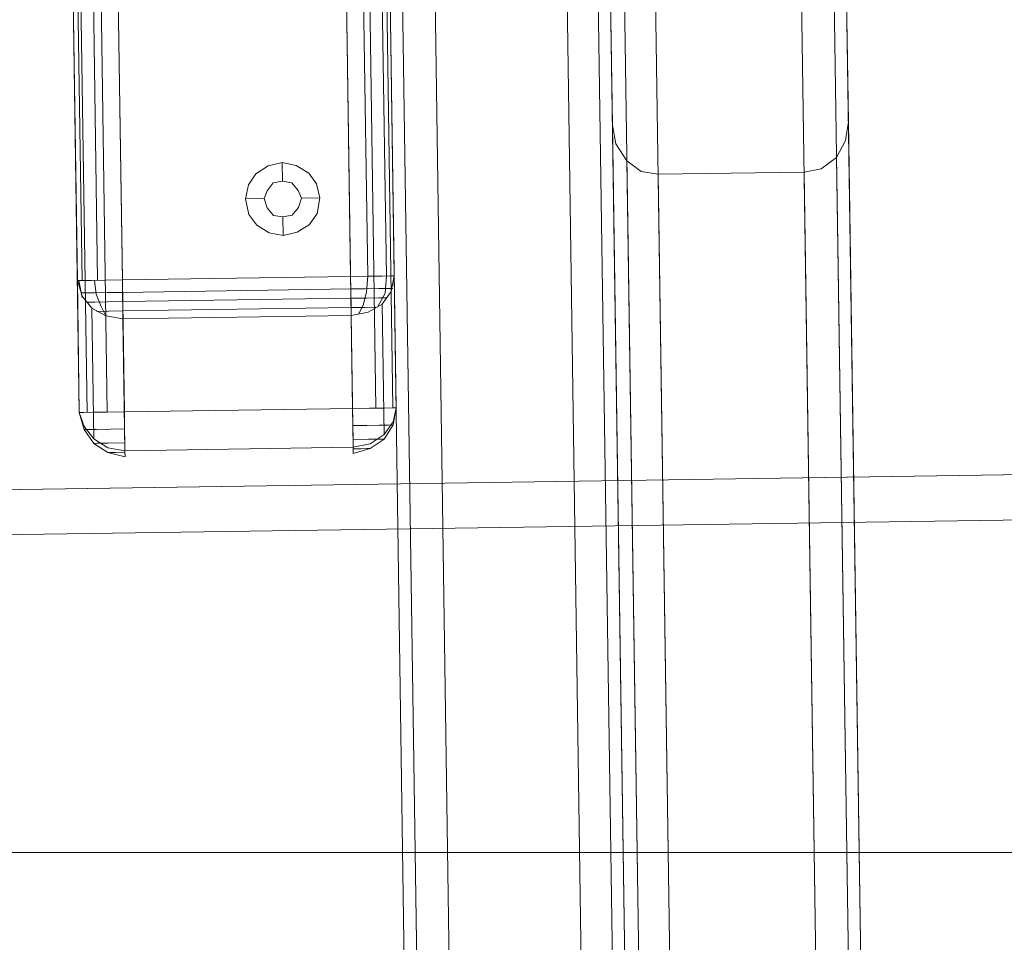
# Model space of a CAD drawing. Extents: x 147111805 to 147230536, y 410950310 to 411028142.
# Tile 142 of 256: x 147184137 to 147184271, y 410981515 to 410981641. Entities that reach past the tile are written whole.
import ezdxf

# ---------------------------------------------------------------- set-up
doc = ezdxf.new("R2010")
doc.units = 0
doc.header["$LTSCALE"] = 100
doc.layers.add('T--A9041--_VERHARDINGEN_Tegels', color=9, linetype='Continuous', transparency=0.3)
doc.layers.add('T--L9071--_TERREINMEUBILAIR_Stoelen', color=1, linetype='Continuous')

# ---------------------------------------------------------------- blocks, each defined once
blk = doc.blocks.new('Picknicktafel 180x160cm')
at = {"layer": 'T--L9071--_TERREINMEUBILAIR_Stoelen', "lineweight": 0}
for p, q in [((198.6396153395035, 0), (198.6396153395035, 1589.116922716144)), ((216.5826199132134, 0), (216.5826199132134, 1589.116922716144)), ((194.2066377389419, 1588.06145185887), (194.2066377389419, 1.055470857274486)), ((220.8045033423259, 1588.06145185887), (220.8045033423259, 1.055470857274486)), ((192.5178843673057, 3.588600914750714), (192.5178843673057, 1585.528321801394)), ((222.4932567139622, 3.588600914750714), (222.4932567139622, 1585.528321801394)), ((149.454673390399, 1311.316993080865), (149.454673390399, 1578.77330831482)), ((149.454673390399, 1578.77330831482), (149.454673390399, 1311.316993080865)), ((150.510144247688, 1578.77330831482), (150.510144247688, 1311.316993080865)), ((153.2543684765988, 1578.77330831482), (153.2543684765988, 1311.316993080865)), ((155.5764043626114, 1311.316993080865), (155.5764043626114, 1578.77330831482)), ((186.6072475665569, 1578.77330831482), (186.6072475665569, 1311.316993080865)), ((186.6072475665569, 1578.77330831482), (186.6072475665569, 1311.316993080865)), ((189.7736601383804, 1578.77330831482), (189.7736601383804, 1311.316993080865)), ((192.095696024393, 1578.77330831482), (192.095696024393, 1311.316993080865)), ((192.5178843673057, 1311.316993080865), (192.5178843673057, 1578.77330831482)), ((149.454673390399, 1329.259997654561), (149.454673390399, 1560.830303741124)), ((150.0879559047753, 1560.830303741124), (150.0879559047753, 1329.259997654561)), ((152.1988976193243, 1560.830303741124), (152.1988976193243, 1329.259997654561)), ((155.5764043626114, 1329.259997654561), (155.5764043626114, 1560.830303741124)), ((155.5764043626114, 1560.830303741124), (155.5764043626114, 1329.259997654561)), ((186.6072475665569, 1329.259997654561), (186.6072475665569, 1560.830303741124)), ((188.929283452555, 1560.830303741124), (188.929283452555, 1329.259997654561)), ((191.4624135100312, 1560.830303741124), (191.4624135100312, 1329.259997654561)), ((192.5178843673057, 1329.259997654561), (192.5178843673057, 1560.830303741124)), ((192.5178843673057, 1560.830303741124), (192.5178843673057, 1329.259997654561)), ((192.5178843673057, 1540.565263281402), (192.5178843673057, 48.55165943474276)), ((222.4932567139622, 1540.565263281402), (222.4932567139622, 48.55165943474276)), ((194.2066377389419, 1538.032133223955), (194.2066377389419, 51.08478949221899)), ((198.6396153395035, 52.14026034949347), (198.6396153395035, 1537.187756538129)), ((216.5826199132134, 1537.187756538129), (216.5826199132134, 52.14026034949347)), ((220.8045033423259, 1538.032133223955), (220.8045033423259, 51.08478949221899)), ((228.6149876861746, 1452.327899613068), (228.6149876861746, 1066.236660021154)), ((248.4578398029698, 1066.236660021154), (248.4578398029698, 1452.327899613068)), ((224.3931042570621, 1450.21695789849), (224.3931042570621, 1064.336812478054)), ((252.890817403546, 1450.21695789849), (252.890817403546, 1064.336812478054)), ((222.4932567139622, 1445.361791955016), (222.4932567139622, 1349.313943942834)), ((222.4932567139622, 1059.481646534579), (222.4932567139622, 1445.361791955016)), ((254.5795707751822, 1349.313943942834), (254.5795707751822, 1445.361791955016)), ((254.5795707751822, 1445.361791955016), (254.5795707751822, 1059.481646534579)), ((222.4932567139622, 1349.313943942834), (222.9154450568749, 1346.780813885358)), ((222.4932567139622, 1349.313943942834), (222.4932567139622, 963.4337985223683)), ((254.1573824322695, 1346.780813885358), (254.5795707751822, 1349.313943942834)), ((254.5795707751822, 963.4337985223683), (254.5795707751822, 1349.313943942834)), ((254.5795707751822, 1349.313943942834), (254.5795707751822, 1349.313943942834)), ((222.9154450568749, 1346.780813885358), (224.3931042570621, 1344.45877799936)), ((252.890817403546, 1344.45877799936), (254.1573824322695, 1346.780813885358)), ((175.6303506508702, 1344.45877799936), (173.941597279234, 1343.403307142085)), ((177.5301981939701, 1344.880966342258), (175.6303506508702, 1344.45877799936)), ((179.43004573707, 1344.45877799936), (177.5301981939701, 1344.880966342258)), ((177.5301981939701, 1344.880966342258), (177.5301981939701, 1342.347836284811)), ((181.1187991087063, 1343.403307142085), (179.43004573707, 1344.45877799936)), ((224.3931042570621, 1344.45877799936), (226.292951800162, 1342.981118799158)), ((224.3931042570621, 1344.45877799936), (224.3931042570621, 958.578632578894)), ((250.7798756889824, 1342.981118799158), (252.890817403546, 1344.45877799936)), ((252.890817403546, 1344.45877799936), (252.890817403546, 958.578632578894)), ((173.941597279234, 1343.403307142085), (172.8861264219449, 1341.925647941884)), ((182.1742699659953, 1341.925647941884), (181.1187991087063, 1343.403307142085)), ((226.292951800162, 1342.981118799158), (228.6149876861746, 1342.55893045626)), ((248.4578398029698, 1342.55893045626), (250.7798756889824, 1342.981118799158)), ((172.8861264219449, 1341.925647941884), (172.4639380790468, 1340.025800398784)), ((175.4192564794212, 1341.081271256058), (176.263633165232, 1342.136742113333)), ((176.263633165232, 1342.136742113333), (175.4192564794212, 1341.081271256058)), ((176.263633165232, 1342.136742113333), (177.5301981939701, 1342.347836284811)), ((177.5301981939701, 1342.347836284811), (176.263633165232, 1342.136742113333)), ((177.5301981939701, 1342.347836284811), (178.7967632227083, 1342.136742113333)), ((178.7967632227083, 1342.136742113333), (177.5301981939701, 1342.347836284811)), ((178.7967632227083, 1342.136742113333), (179.6411399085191, 1341.081271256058)), ((179.6411399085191, 1341.081271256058), (178.7967632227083, 1342.136742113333)), ((182.5964583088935, 1340.025800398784), (182.1742699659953, 1341.925647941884)), ((228.6149876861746, 1342.55893045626), (248.4578398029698, 1342.55893045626)), ((228.6149876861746, 956.4676908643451), (228.6149876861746, 1342.55893045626)), ((228.6149876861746, 1342.55893045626), (228.6149876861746, 1342.55893045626)), ((248.4578398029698, 1342.55893045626), (248.4578398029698, 956.4676908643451)), ((172.4639380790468, 1340.025800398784), (172.8861264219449, 1337.914858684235)), ((172.4639380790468, 1340.025800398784), (174.9970681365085, 1340.025800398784)), ((174.9970681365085, 1340.025800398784), (175.4192564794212, 1341.081271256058)), ((175.4192564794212, 1341.081271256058), (174.9970681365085, 1340.025800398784)), ((175.4192564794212, 1338.75923537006), (174.9970681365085, 1340.025800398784)), ((174.9970681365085, 1340.025800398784), (174.9970681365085, 1340.025800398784)), ((174.9970681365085, 1340.025800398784), (175.4192564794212, 1338.75923537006)), ((179.6411399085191, 1341.081271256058), (180.0633282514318, 1340.025800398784)), ((180.0633282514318, 1340.025800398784), (179.6411399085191, 1341.081271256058)), ((180.0633282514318, 1340.025800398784), (179.6411399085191, 1338.75923537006)), ((179.6411399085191, 1338.75923537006), (180.0633282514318, 1340.025800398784)), ((180.0633282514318, 1340.025800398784), (180.0633282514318, 1340.025800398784)), ((182.5964583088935, 1340.025800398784), (180.0633282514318, 1340.025800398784)), ((182.1742699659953, 1337.914858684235), (182.5964583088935, 1340.025800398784)), ((182.5964583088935, 1340.025800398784), (182.5964583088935, 1340.025800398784)), ((176.263633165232, 1337.703764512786), (175.4192564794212, 1338.75923537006)), ((175.4192564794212, 1338.75923537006), (176.263633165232, 1337.703764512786)), ((179.6411399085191, 1338.75923537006), (178.7967632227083, 1337.703764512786)), ((178.7967632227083, 1337.703764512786), (179.6411399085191, 1338.75923537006)), ((172.8861264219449, 1337.914858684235), (173.941597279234, 1336.437199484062)), ((177.5301981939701, 1337.492670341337), (176.263633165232, 1337.703764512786)), ((176.263633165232, 1337.703764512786), (177.5301981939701, 1337.492670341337)), ((178.7967632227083, 1337.703764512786), (177.5301981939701, 1337.492670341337)), ((177.5301981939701, 1337.492670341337), (178.7967632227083, 1337.703764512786)), ((177.5301981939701, 1334.95954028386), (177.5301981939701, 1337.492670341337)), ((181.1187991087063, 1336.437199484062), (182.1742699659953, 1337.914858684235)), ((173.941597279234, 1336.437199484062), (175.6303506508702, 1335.381728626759)), ((179.43004573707, 1335.381728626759), (181.1187991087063, 1336.437199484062)), ((175.6303506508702, 1335.381728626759), (177.5301981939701, 1334.95954028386)), ((177.5301981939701, 1334.95954028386), (179.43004573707, 1335.381728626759)), ((149.454673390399, 1329.259997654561), (150.0879559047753, 1327.149055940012)), ((149.454673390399, 1329.259997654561), (150.0879559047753, 1329.259997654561)), ((149.454673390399, 1311.316993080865), (149.454673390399, 1329.259997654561)), ((149.6657675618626, 1329.259997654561), (150.0879559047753, 1326.937961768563)), ((150.0879559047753, 1329.259997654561), (151.3545209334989, 1329.259997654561)), ((151.3545209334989, 1329.259997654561), (153.2543684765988, 1329.259997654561)), ((151.7767092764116, 1329.259997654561), (151.9878034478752, 1327.360150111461)), ((153.2543684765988, 1329.259997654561), (155.5764043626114, 1329.259997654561)), ((155.5764043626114, 1327.149055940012), (155.5764043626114, 1329.259997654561)), ((155.5764043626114, 1329.259997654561), (186.6072475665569, 1329.259997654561)), ((186.6072475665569, 1329.259997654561), (188.929283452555, 1329.259997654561)), ((186.6072475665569, 1329.259997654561), (186.6072475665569, 1327.149055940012)), ((188.929283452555, 1329.259997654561), (188.7181892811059, 1327.149055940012)), ((188.929283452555, 1329.259997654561), (190.8291309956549, 1329.259997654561)), ((190.8291309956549, 1329.259997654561), (192.095696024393, 1329.259997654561)), ((191.4624135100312, 1329.259997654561), (191.2513193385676, 1326.937961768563)), ((192.095696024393, 1329.259997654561), (192.5178843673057, 1329.259997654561)), ((192.095696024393, 1327.149055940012), (192.5178843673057, 1329.259997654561)), ((192.5178843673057, 1329.259997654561), (192.5178843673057, 1311.316993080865)), ((149.8768617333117, 1327.57124428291), (150.510144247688, 1327.57124428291)), ((150.0879559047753, 1327.149055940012), (151.3545209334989, 1325.460302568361)), ((150.510144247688, 1327.57124428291), (151.7767092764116, 1327.57124428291)), ((151.7767092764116, 1327.57124428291), (153.4654626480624, 1327.57124428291)), ((151.9878034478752, 1327.360150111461), (152.621085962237, 1325.67139673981)), ((153.4654626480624, 1327.57124428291), (155.5764043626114, 1327.57124428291)), ((186.6072475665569, 1327.57124428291), (155.5764043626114, 1327.57124428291)), ((155.5764043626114, 1325.249208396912), (155.5764043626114, 1327.149055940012)), ((186.6072475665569, 1327.57124428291), (188.5070951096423, 1327.57124428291)), ((186.6072475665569, 1327.149055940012), (186.6072475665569, 1325.249208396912)), ((188.7181892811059, 1327.149055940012), (188.2960009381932, 1325.460302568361)), ((188.5070951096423, 1327.57124428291), (190.4069426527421, 1327.57124428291)), ((191.2513193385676, 1326.937961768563), (190.1958484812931, 1325.038114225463)), ((190.4069426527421, 1327.57124428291), (191.6735076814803, 1327.57124428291)), ((190.8291309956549, 1325.460302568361), (192.095696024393, 1327.149055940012)), ((191.6735076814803, 1327.57124428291), (192.306790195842, 1327.57124428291)), ((150.7212384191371, 1326.304679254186), (151.7767092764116, 1326.304679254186)), ((151.3545209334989, 1325.460302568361), (153.2543684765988, 1324.404831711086)), ((151.3545209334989, 1325.460302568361), (151.3545209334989, 1307.728392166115)), ((151.7767092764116, 1326.304679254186), (153.4654626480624, 1326.304679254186)), ((152.621085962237, 1325.67139673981), (153.2543684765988, 1324.404831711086)), ((153.4654626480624, 1326.304679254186), (155.5764043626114, 1326.304679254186)), ((186.6072475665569, 1326.304679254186), (155.5764043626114, 1326.304679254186)), ((155.5764043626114, 1323.982643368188), (155.5764043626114, 1325.249208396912)), ((186.6072475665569, 1326.304679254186), (188.7181892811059, 1326.304679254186)), ((186.6072475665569, 1325.249208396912), (186.6072475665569, 1323.982643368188)), ((188.2960009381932, 1325.460302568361), (187.6627184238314, 1324.193737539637)), ((188.7181892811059, 1326.304679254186), (190.4069426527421, 1326.304679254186)), ((188.929283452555, 1324.404831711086), (190.8291309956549, 1325.460302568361)), ((190.4069426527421, 1326.304679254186), (191.4624135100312, 1326.304679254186)), ((190.8291309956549, 1307.728392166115), (190.8291309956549, 1325.460302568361)), ((151.9878034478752, 1325.038114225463), (153.6765568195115, 1325.038114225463)), ((153.2543684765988, 1324.404831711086), (155.5764043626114, 1323.982643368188)), ((153.6765568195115, 1325.038114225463), (155.5764043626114, 1325.038114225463)), ((186.6072475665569, 1325.038114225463), (155.5764043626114, 1325.038114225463)), ((155.5764043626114, 1323.982643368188), (155.5764043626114, 1306.039638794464)), ((186.6072475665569, 1323.982643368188), (155.5764043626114, 1323.982643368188)), ((186.6072475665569, 1325.038114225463), (188.5070951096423, 1325.038114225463)), ((186.6072475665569, 1323.982643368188), (188.929283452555, 1324.404831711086)), ((186.6072475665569, 1306.039638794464), (186.6072475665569, 1323.982643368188)), ((188.5070951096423, 1325.038114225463), (189.984754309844, 1325.038114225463)), ((150.0879559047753, 1309.417145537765), (149.454673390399, 1311.316993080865)), ((150.0879559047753, 1311.316993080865), (149.454673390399, 1311.316993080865)), ((149.454673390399, 1311.316993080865), (150.0879559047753, 1308.994957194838)), ((151.3545209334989, 1311.316993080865), (150.0879559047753, 1311.316993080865)), ((153.2543684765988, 1311.316993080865), (151.3545209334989, 1311.316993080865)), ((155.5764043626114, 1311.316993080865), (153.2543684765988, 1311.316993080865)), ((186.6072475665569, 1311.316993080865), (155.5764043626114, 1311.316993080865)), ((155.5764043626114, 1311.316993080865), (155.5764043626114, 1308.994957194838)), ((188.929283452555, 1311.316993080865), (186.6072475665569, 1311.316993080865)), ((186.6072475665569, 1308.994957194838), (186.6072475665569, 1311.316993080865)), ((190.8291309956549, 1311.316993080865), (188.929283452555, 1311.316993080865)), ((192.095696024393, 1311.316993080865), (190.8291309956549, 1311.316993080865)), ((192.5178843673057, 1311.316993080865), (192.095696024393, 1311.316993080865)), ((192.5178843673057, 1311.316993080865), (192.095696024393, 1309.417145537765)), ((192.5178843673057, 1311.316993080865), (192.095696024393, 1308.994957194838)), ((151.3545209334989, 1307.728392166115), (150.0879559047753, 1309.417145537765)), ((192.095696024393, 1309.417145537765), (190.8291309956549, 1307.728392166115)), ((150.0879559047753, 1308.994957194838), (151.3545209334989, 1307.095109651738)), ((150.7212384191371, 1308.994957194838), (150.0879559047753, 1308.994957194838)), ((151.7767092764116, 1308.994957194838), (150.7212384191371, 1308.994957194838)), ((153.6765568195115, 1308.994957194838), (151.7767092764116, 1308.994957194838)), ((155.5764043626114, 1308.994957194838), (153.6765568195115, 1308.994957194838)), ((155.5764043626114, 1308.994957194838), (155.5764043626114, 1307.095109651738)), ((186.6072475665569, 1307.095109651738), (186.6072475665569, 1308.994957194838)), ((188.5070951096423, 1308.994957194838), (186.6072475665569, 1308.994957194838)), ((190.1958484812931, 1308.994957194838), (188.5070951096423, 1308.994957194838)), ((191.4624135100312, 1308.994957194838), (190.1958484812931, 1308.994957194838)), ((192.095696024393, 1308.994957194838), (190.8291309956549, 1307.095109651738)), ((192.095696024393, 1308.994957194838), (191.4624135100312, 1308.994957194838)), ((191.8846018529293, 1308.994957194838), (192.095696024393, 1308.994957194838)), ((153.2543684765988, 1306.461827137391), (151.3545209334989, 1307.728392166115)), ((151.3545209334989, 1307.095109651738), (153.2543684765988, 1305.828544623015)), ((151.7767092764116, 1307.095109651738), (151.3545209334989, 1307.095109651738)), ((151.3545209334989, 1307.095109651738), (151.9878034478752, 1307.095109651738)), ((153.2543684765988, 1307.095109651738), (151.7767092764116, 1307.095109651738)), ((155.5764043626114, 1307.095109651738), (153.2543684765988, 1307.095109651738)), ((155.5764043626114, 1307.095109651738), (155.5764043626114, 1305.828544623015)), ((186.6072475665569, 1305.828544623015), (186.6072475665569, 1307.095109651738)), ((188.7181892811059, 1307.095109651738), (186.6072475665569, 1307.095109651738)), ((190.4069426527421, 1307.095109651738), (188.7181892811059, 1307.095109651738)), ((190.8291309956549, 1307.728392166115), (188.929283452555, 1306.461827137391)), ((190.8291309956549, 1307.095109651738), (188.929283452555, 1305.828544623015)), ((189.984754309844, 1307.095109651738), (190.8291309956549, 1307.095109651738)), ((190.8291309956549, 1307.095109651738), (190.4069426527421, 1307.095109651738)), ((155.5764043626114, 1306.039638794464), (153.2543684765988, 1306.461827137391)), ((153.2543684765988, 1305.828544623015), (155.5764043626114, 1305.195262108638)), ((153.4654626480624, 1305.828544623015), (153.2543684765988, 1305.828544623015)), ((153.2543684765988, 1305.828544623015), (153.4654626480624, 1305.828544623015)), ((154.3098393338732, 1305.828544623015), (153.4654626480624, 1305.828544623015)), ((153.4654626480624, 1305.828544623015), (154.3098393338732, 1305.828544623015)), ((155.5764043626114, 1305.828544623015), (154.3098393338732, 1305.828544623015)), ((154.3098393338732, 1305.828544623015), (155.5764043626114, 1305.828544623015)), ((155.5764043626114, 1305.195262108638), (155.5764043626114, 1306.039638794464)), ((155.5764043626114, 1306.039638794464), (186.6072475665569, 1306.039638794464)), ((155.5764043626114, 1306.039638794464), (186.6072475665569, 1306.039638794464)), ((155.5764043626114, 1305.828544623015), (155.5764043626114, 1305.195262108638)), ((155.5764043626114, 1305.828544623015), (155.5764043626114, 1305.828544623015)), ((188.929283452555, 1306.461827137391), (186.6072475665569, 1306.039638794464)), ((186.6072475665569, 1306.039638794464), (186.6072475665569, 1305.195262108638)), ((186.6072475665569, 1305.195262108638), (186.6072475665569, 1305.828544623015)), ((188.929283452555, 1305.828544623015), (186.6072475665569, 1305.195262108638)), ((186.6072475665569, 1305.828544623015), (187.6627184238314, 1305.828544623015)), ((187.6627184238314, 1305.828544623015), (186.6072475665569, 1305.828544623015)), ((186.6072475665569, 1305.828544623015), (186.6072475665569, 1305.828544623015)), ((187.6627184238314, 1305.828544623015), (188.5070951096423, 1305.828544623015)), ((188.5070951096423, 1305.828544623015), (187.6627184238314, 1305.828544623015)), ((188.5070951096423, 1305.828544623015), (188.929283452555, 1305.828544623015)), ((188.929283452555, 1305.828544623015), (188.5070951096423, 1305.828544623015)), ((6.121730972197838, 1300.97337867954), (1794.089363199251, 1300.97337867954)), ((6.121730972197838, 1300.97337867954), (1794.089363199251, 1300.97337867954)), ((1794.089363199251, 1300.97337867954), (6.121730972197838, 1300.97337867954)), ((1794.089363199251, 1300.97337867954), (6.121730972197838, 1300.97337867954)), ((6.121730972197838, 1294.851647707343), (1794.089363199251, 1294.851647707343)), ((6.121730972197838, 1294.851647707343), (1794.089363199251, 1294.851647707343)), ((1794.089363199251, 1294.851647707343), (6.121730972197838, 1294.851647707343)), ((1794.089363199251, 1294.851647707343), (6.121730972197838, 1294.851647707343))]:
    blk.add_line(p, q, dxfattribs=at)

msp = doc.modelspace()

# ---------------------------------------------------------------- hatches: boundary and pattern name
at = {"layer": 'T--A9041--_VERHARDINGEN_Tegels'}
h = msp.add_hatch(dxfattribs=at)
h.set_pattern_fill('ANSI37', color=256, scale=200, angle=45)
h.set_pattern_definition([(90, (0, 0), (-635, 0), []), (180, (0, 0), (0, -635), [])])
h.paths.add_polyline_path([(147190078.1486338, 410991756.4179381), (147190048.6327146, 410993756.2001289), (147189886, 411004255), (147184436, 411004255), (147184436, 411003375), (147181049.9018662, 411003374.9999999), (147181043.1003716, 411000675.0044289), (147181056, 411000674.9999998), (147188886, 411000675), (147188886, 410998065), (147189571, 410998065), (147189571, 410997065), (147188886, 410997065), (147188886, 410994455), (147181056, 410994455), (147181040.9647505, 410994455.0051623), (147181039.0343014, 410987549.1051784), (147182124.0163228, 410987549.1051784), (147182124.0163228, 410985174.1051784), (147181037.4034005, 410985174.1051784), (147181028.8834921, 410972766.9858332), (147181689.38947, 410972780.0966348), (147190353.3638374, 410972785.8197682), (147190319.8840117, 410975378.2017957)])

# ---------------------------------------------------------------- block references
at = {"layer": 'T--L9071--_TERREINMEUBILAIR_Stoelen', "rotation": 0.8455994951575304}
msp.add_blockref('Picknicktafel 180x160cm', (147184014.7146086, 410980274.0736587), dxfattribs=at)

doc.saveas('drawing.dxf')
